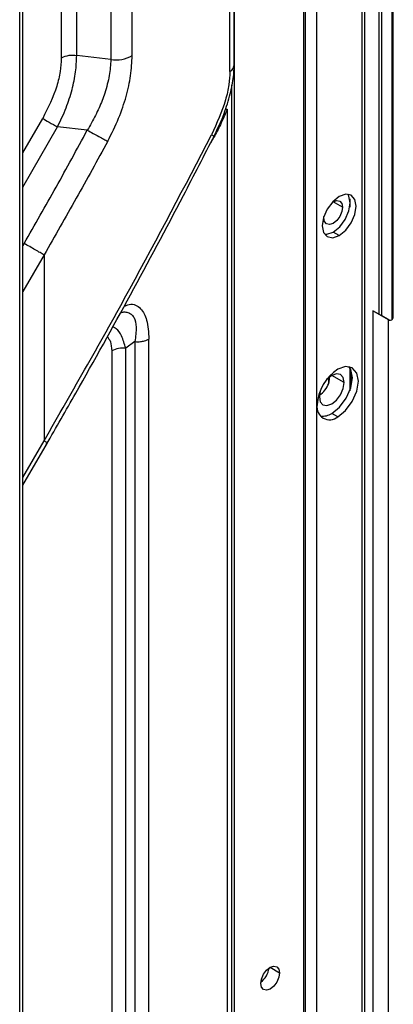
# Model space of a CAD drawing. Header units: millimetres. Extents: x 0 to 1118, y 0 to 864.
# Tile 247 of 254: x 997.7 to 1003.57, y 707.61 to 723.1. Entities that reach past the tile are written whole.
import ezdxf

# ---------------------------------------------------------------- set-up
doc = ezdxf.new("R2010")
doc.units = ezdxf.units.MM

msp = doc.modelspace()

# ---------------------------------------------------------------- linework, layer by layer
at = {"color": 8, "linetype": 'Continuous', "lineweight": 25}
for p, q in [((1001.078, 688.779), (1001.078, 776.092)), ((1002.165, 743.956), (1002.165, 689.27)), ((1002.372, 717.033), (1002.372, 743.842)), ((1003.078, 743.464), (1003.078, 689.774)), ((1003.349, 743.319), (1003.349, 718.463)), ((1003.396, 718.436), (1003.396, 743.294)), ((1003.55, 743.212), (1003.55, 718.376)), ((997.753, 721.004), (998.065, 721.544)), ((997.753, 720.464), (998.298, 721.409)), ((1000.755, 721.248), (1000.7, 721.152)), ((1002.778, 720.148), (1002.63, 720.233)), ((1002.89, 720.277), (1002.89, 720.149)), ((997.774, 719.577), (997.753, 719.541)), ((998.086, 719.397), (997.753, 718.821)), ((1002.89, 717.623), (1002.89, 717.258)), ((1002.56, 717.376), (1002.56, 717.468)), ((1002.801, 717.39), (1002.607, 717.502)), ((997.753, 715.896), (998.086, 716.472)), ((1001.64, 708.19), (1001.788, 708.105))]:
    msp.add_line(p, q, dxfattribs=at)
at = {"color": 7, "linetype": 'Continuous', "lineweight": 25}
for p, q in [((1002.194, 689.287), (1002.194, 743.939)), ((1003.127, 689.769), (1003.127, 743.438)), ((1003.574, 718.408), (1003.574, 743.199)), ((1001.008, 722.282), (1001.008, 737.602)), ((1001.076, 722.398), (1001.076, 737.719)), ((998.599, 722.531), (998.599, 735.247)), ((998.358, 735.21), (998.358, 722.493)), ((999.136, 735.14), (999.136, 722.472)), ((999.472, 722.53), (999.472, 735.198)), ((997.753, 680.829), (997.753, 731.857)), ((997.704, 680.761), (997.704, 731.789)), ((999.136, 722.472), (998.599, 722.531)), ((1001.038, 689.423), (1001.038, 722.067)), ((1000.965, 721.689), (1000.965, 689.321)), ((998.765, 721.358), (998.298, 721.409)), ((1002.483, 719.978), (1002.484, 719.999)), ((1002.725, 719.703), (1002.63, 719.757)), ((998.086, 719.397), (998.086, 716.472)), ((1003.349, 718.463), (1003.255, 718.518)), ((1003.255, 718.518), (1003.255, 700.288)), ((1003.39, 718.44), (1003.255, 718.518)), ((1003.508, 718.372), (1003.39, 718.44)), ((1003.508, 718.372), (1003.396, 718.436)), ((1003.491, 718.382), (1003.491, 700.56)), ((999.735, 689.103), (999.735, 718.073)), ((999.515, 718.033), (999.37, 717.928)), ((999.37, 689.135), (999.37, 717.928)), ((999.515, 718.033), (999.515, 689.063)), ((999.15, 717.888), (999.15, 689.094)), ((1002.914, 717.336), (1002.914, 717.574)), ((1002.372, 700.753), (1002.372, 717.033)), ((1002.701, 716.849), (1002.607, 716.903)), ((997.753, 715.774), (998.139, 716.442))]:
    msp.add_line(p, q, dxfattribs=at)
at = {"color": 7, "linetype": 'Continuous', "lineweight": 25, "flags": 128}
for points in [[(998.065, 721.544), (998.086, 721.532), (998.11, 721.517), (998.138, 721.501), (998.168, 721.484), (998.2, 721.466), (998.233, 721.447), (998.266, 721.428), (998.298, 721.409)], [(1002.725, 720.315), (1002.623, 720.233), (1002.537, 720.117), (1002.48, 719.985), (1002.459, 719.856), (1002.48, 719.75), (1002.537, 719.684), (1002.623, 719.667), (1002.725, 719.703)], [(1002.613, 720.222), (1002.63, 720.233), (1002.687, 720.253), (1002.734, 720.244), (1002.766, 720.207), (1002.778, 720.148)], [(1002.63, 719.757), (1002.732, 719.839), (1002.818, 719.955), (1002.875, 720.088), (1002.895, 720.216), (1002.875, 720.322), (1002.859, 720.35)], [(1002.725, 719.703), (1002.826, 719.785), (1002.912, 719.901), (1002.97, 720.033), (1002.99, 720.162), (1002.97, 720.268), (1002.912, 720.334), (1002.826, 720.35), (1002.725, 720.315)], [(1002.778, 720.148), (1002.766, 720.077), (1002.734, 720.003), (1002.687, 719.939), (1002.63, 719.893), (1002.574, 719.874), (1002.526, 719.883), (1002.494, 719.92), (1002.483, 719.978)], [(1002.496, 719.722), (1002.529, 719.722), (1002.63, 719.757)], [(1002.607, 716.903), (1002.731, 717.003), (1002.836, 717.145), (1002.906, 717.307), (1002.931, 717.464), (1002.906, 717.593), (1002.878, 717.639)], [(1002.701, 716.849), (1002.825, 716.949), (1002.93, 717.091), (1003, 717.253), (1003.025, 717.41), (1003, 717.539), (1002.93, 717.62), (1002.825, 717.64), (1002.701, 717.597)], [(1002.801, 717.39), (1002.786, 717.467), (1002.744, 717.515), (1002.681, 717.528), (1002.607, 717.502), (1002.532, 717.442), (1002.517, 717.425)], [(1002.412, 717.165), (1002.427, 717.088), (1002.469, 717.039), (1002.532, 717.027), (1002.607, 717.053), (1002.681, 717.113), (1002.744, 717.198), (1002.786, 717.295), (1002.801, 717.39)], [(1002.434, 717.281), (1002.427, 717.26), (1002.412, 717.165)], [(1001.493, 707.934), (1001.504, 708.006), (1001.536, 708.08), (1001.584, 708.144), (1001.64, 708.19), (1001.697, 708.209), (1001.745, 708.2), (1001.776, 708.163), (1001.788, 708.105)], [(1001.788, 708.105), (1001.776, 708.033), (1001.745, 707.959), (1001.697, 707.895), (1001.64, 707.849), (1001.584, 707.83), (1001.536, 707.839), (1001.504, 707.876), (1001.493, 707.934)]]:
    msp.add_lwpolyline(points, dxfattribs=at)
at = {"color": 7, "linetype": 'Continuous', "lineweight": 25}
for centre, radius, start, end in [((998.534, 722.152), 0.384, 80.2289, 117.3572), ((999.223, 722.965), 0.5, 259.9284, 299.7703), ((1003.525, 718.41), 0.0419, 245.686, 305.6182), ((999.325, 717.553), 0.378, 83.0792, 117.5527), ((1003.081, 717.004), 0.704, 122.6055, 177.3945), ((1002.16, 717.534), 0.43, 306.1054, 338.4251), ((1002.574, 717.004), 0.2, 170.786, 309.2033), ((1002.461, 717.128), 0.268, 263.3232, 303.0014), ((1001.294, 708.219), 0.33, 307.3382, 352.6672)]:
    msp.add_arc(centre, radius, start, end, dxfattribs=at)
at = {"color": 8, "linetype": 'Continuous', "lineweight": 25}
msp.add_arc((1000.924, 722.409), 0.153, 303.3014, 355.9774, dxfattribs=at)
at = {"color": 7, "linetype": 'Continuous', "lineweight": 25}
for points, knots in [([(998.358, 722.493), (998.354, 722.424), (998.347, 722.283), (998.27, 721.958), (998.148, 721.712), (998.065, 721.544)], [0, 0, 0, 0, 0.230843, 0.474234, 1, 1, 1, 1]), ([(998.298, 721.409), (998.346, 721.509), (998.437, 721.702), (998.531, 721.996), (998.59, 722.277), (998.596, 722.447), (998.599, 722.531)], [0, 0, 0, 0, 0.265751, 0.514348, 0.76039, 1, 1, 1, 1]), ([(999.136, 722.472), (999.13, 722.389), (999.119, 722.218), (999.06, 721.996), (998.999, 721.825), (998.951, 721.708), (998.896, 721.591), (998.835, 721.473), (998.788, 721.397), (998.765, 721.358)], [0, 0, 0, 0, 0.236074, 0.480869, 0.581628, 0.683801, 0.787512, 0.892878, 1, 1, 1, 1]), ([(999.087, 721.184), (999.147, 721.305), (999.263, 721.537), (999.382, 721.888), (999.457, 722.223), (999.467, 722.427), (999.472, 722.53)], [0, 0, 0, 0, 0.269621, 0.516866, 0.75559, 1, 1, 1, 1]), ([(1000.75, 721.249), (1000.803, 721.359), (1000.903, 721.568), (1001.005, 721.883), (1001.066, 722.164), (1001.073, 722.329), (1001.076, 722.407)], [0, 0, 0, 0, 0.289759, 0.552868, 0.789817, 1, 1, 1, 1]), ([(1001.008, 722.282), (1001.004, 722.214), (1000.997, 722.072), (1000.918, 721.73), (1000.8, 721.469), (1000.719, 721.288)], [0, 0, 0, 0, 0.219477, 0.4585075, 1, 1, 1, 1]), ([(1000.965, 721.689), (1000.931, 721.607), (1000.868, 721.457), (1000.79, 721.313), (1000.755, 721.248)], [0, 0, 0, 0, 0.549631, 1, 1, 1, 1]), ([(998.086, 716.472), (998.541, 717.267), (999.452, 718.857), (1000.296, 720.477), (1000.719, 721.287)], [0, 0, 0, 0, 0.500022, 1, 1, 1, 1]), ([(999.087, 721.184), (998.923, 720.884), (998.597, 720.285), (998.256, 719.693), (998.086, 719.397)], [0, 0, 0, 0, 0.500007, 1, 1, 1, 1]), ([(998.122, 716.413), (998.277, 716.682), (998.726, 717.464), (999.448, 718.768), (1000.173, 720.124), (1000.605, 720.966), (1000.769, 721.285)], [0, 0, 0, 0, 0.167989, 0.487037, 0.806095, 1, 1, 1, 1]), ([(999.289, 718.49), (999.307, 718.494), (999.348, 718.504), (999.405, 718.494), (999.458, 718.466), (999.516, 718.397), (999.544, 718.252), (999.525, 718.111), (999.515, 718.033)], [0, 0, 0, 0, 0.083289, 0.19121, 0.3061206, 0.4206762, 0.6815189, 1, 1, 1, 1]), ([(1003.396, 718.436), (1003.393, 718.438), (1003.386, 718.442), (1003.375, 718.448), (1003.367, 718.453), (1003.361, 718.456), (1003.355, 718.46), (1003.351, 718.462), (1003.349, 718.463)], [0, 0, 0, 0, 0.31657, 0.560956, 0.667375, 0.771388, 0.880159, 1, 1, 1, 1]), ([(1003.55, 718.376), (1003.553, 718.378), (1003.561, 718.384), (1003.568, 718.397), (1003.571, 718.407), (1003.572, 718.412)], [0, 0, 0, 0, 0.315256, 0.64568, 1, 1, 1, 1]), ([(999.079, 718.111), (999.098, 718.087), (999.14, 718.031), (999.147, 717.94), (999.15, 717.888)], [0, 0, 0, 0, 0.437966, 1, 1, 1, 1]), ([(999.515, 718.033), (999.531, 718.032), (999.571, 718.029), (999.636, 718.036), (999.693, 718.052), (999.723, 718.067), (999.735, 718.073)], [0, 0, 0, 0, 0.212308, 0.500051, 0.806232, 1, 1, 1, 1]), ([(1002.56, 717.376), (1002.566, 717.4), (1002.575, 717.435), (1002.574, 717.467), (1002.574, 717.478)], [0, 0, 0, 0, 0.683408, 1, 1, 1, 1])]:
    msp.add_open_spline(points, degree=3, knots=knots, dxfattribs=at)
at = {"color": 8, "linetype": 'Continuous', "lineweight": 25}
for points, knots in [([(1000.938, 721.69), (1000.939, 721.69), (1000.944, 721.691), (1000.955, 721.69), (1000.965, 721.689)], [0, 0, 0, 0, 0.08143, 1, 1, 1, 1]), ([(1000.719, 721.287), (1000.728, 721.281), (1000.746, 721.268), (1000.756, 721.258), (1000.753, 721.256), (1000.752, 721.256)], [0, 0, 0, 0, 0.429616, 0.859233, 1, 1, 1, 1]), ([(999.345, 718.59), (999.372, 718.601), (999.476, 718.645), (999.614, 718.565), (999.719, 718.368), (999.729, 718.179), (999.735, 718.073)], [0, 0, 0, 0, 0.099177, 0.383673, 0.656612, 1, 1, 1, 1]), ([(999.37, 717.928), (999.351, 717.996), (999.315, 718.117), (999.243, 718.232), (999.184, 718.256), (999.164, 718.265)], [0, 0, 0, 0, 0.454409, 0.818237, 1, 1, 1, 1]), ([(998.086, 716.472), (998.1, 716.464), (998.128, 716.447), (998.143, 716.439), (998.138, 716.442), (998.138, 716.442)], [0, 0, 0, 0, 0.496382, 0.992763, 1, 1, 1, 1])]:
    msp.add_open_spline(points, degree=3, knots=knots, dxfattribs=at)
at = {"color": 7, "linetype": 'Continuous', "lineweight": 25}
for points in [[(997.774, 719.577), (997.943, 719.872), (998.28, 720.462), (998.603, 721.059), (998.765, 721.358)], [(998.765, 721.358), (998.795, 721.342), (998.856, 721.309), (998.947, 721.26), (999.029, 721.216), (999.068, 721.195), (999.087, 721.184)], [(998.086, 719.397), (998.066, 719.408), (998.028, 719.43), (997.949, 719.476), (997.861, 719.527), (997.803, 719.561), (997.774, 719.577)]]:
    msp.add_open_spline(points, degree=3, dxfattribs=at)

doc.saveas('drawing.dxf')
